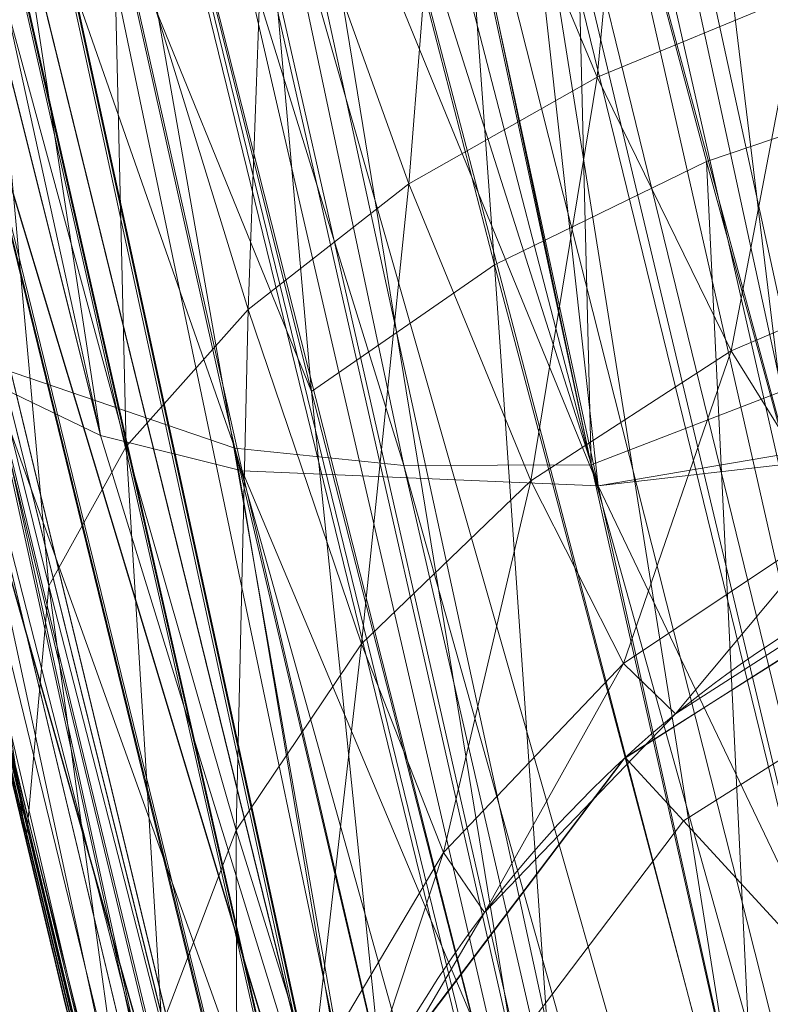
# Model space of a CAD drawing. Header units: millimetres. Extents: x -72 to 72, y -145 to 145.
# Tile 130 of 256: x -55.923 to -55.73, y -13.424 to -13.171. Entities that reach past the tile are written whole.
import ezdxf

# ---------------------------------------------------------------- set-up
doc = ezdxf.new("R2010")
doc.units = ezdxf.units.MM
doc.layers.add('1', color=7, linetype='CONTINUOUS')

msp = doc.modelspace()

# ---------------------------------------------------------------- linework, layer by layer
at = {"layer": '1', "color": 163, "linetype": 'Continuous', "lineweight": 13, "extrusion": (0, 0, -1)}
for centre, radius in [((0, 2.781752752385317e-14, 144.004626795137), 61.0180546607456), ((-5.6843418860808e-14, -1.73472347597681e-14, 147), 60.9142135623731), ((3.46944695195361e-15, 0, 145), 60), ((-5.6843418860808e-14, -1.73472347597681e-14, 146), 59.50000000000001), ((0, -8.448341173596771e-14, 124.369789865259), 56.3952855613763)]:
    msp.add_circle(centre, radius, dxfattribs=at)
at = {"layer": '1', "color": 163, "linetype": 'Continuous', "lineweight": 13}
for centre, radius in [((0, -2.03130073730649e-13, -145), 60.4433756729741), ((5.6843418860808e-14, -1.73472347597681e-14, -146.707106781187), 60.20710678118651), ((-3.46944695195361e-15, 0, -146), 60)]:
    msp.add_circle(centre, radius, dxfattribs=at)
msp.add_arc((0, 1.973953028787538e-14, -142.505083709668), 63.56377365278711, 189.6208549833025, 222.2786899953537, dxfattribs=at)
at = {"layer": '1', "color": 163, "linetype": 'Continuous', "lineweight": 13, "extrusion": (0, 0, -1)}
for centre, end in [((55.5642991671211, -13.5811876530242, 27.7394570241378), 87.99999999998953), ((55.5642991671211, -13.5811876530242, 23.4988727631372), 87.99999999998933)]:
    msp.add_arc(centre, 0.3, 346.2648960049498, end, dxfattribs=at)
at = {"layer": '1', "color": 163, "linetype": 'Continuous', "lineweight": 13}
for points, knots in [([(-56.0092195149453, 7.430836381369, -40.1881047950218), (-56.38767568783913, 4.578259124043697, -40.18600039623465), (-56.64075283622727, 0.1337488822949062, -40.18517426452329), (-56.24041456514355, -6.020940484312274, -40.18873368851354), (-55.54351012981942, -10.71621283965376, -40.19373372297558), (-54.41900416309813, -15.45484477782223, -40.20106422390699), (-52.84662861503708, -20.19210887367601, -40.21072519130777), (-50.80930273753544, -24.8840909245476, -40.2227166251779), (-48.29613211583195, -29.47758556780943, -40.23703852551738), (-45.29549098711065, -33.91822466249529, -40.25369089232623), (-41.8019172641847, -38.14185204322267, -40.27267372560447), (-37.82569878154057, -42.09225020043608, -40.29398702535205), (-33.38333123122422, -45.70420284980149, -40.31763079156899), (-28.49088723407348, -48.91009564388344, -40.34360502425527), (-21.41016006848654, -52.54962415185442, -40.38134462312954), (-15.5376816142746, -54.48108172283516, -40.41314502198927), (-11.445770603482, -55.3284003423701, -40.43589893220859)], [0, 0, 0, 0, 0.125, 0.1875, 0.25, 0.3125, 0.375, 0.4375, 0.5, 0.5625, 0.625, 0.6875, 0.75, 0.8125, 0.875, 1, 1, 1, 1]), ([(-55.79206164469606, 7.398561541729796, -43.18008904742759), (-56.02458079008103, 5.645469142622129, -43.17850631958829), (-56.32216527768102, 2.145282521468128, -43.17631762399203), (-56.2774919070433, -3.083071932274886, -43.17589833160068), (-55.74469622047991, -8.317168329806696, -43.17832533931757), (-54.72088675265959, -13.50770784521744, -43.18361554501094), (-53.47375240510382, -17.70598476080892, -43.19032117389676), (-52.24993602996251, -20.97159237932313, -43.1970039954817), (-51.21943771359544, -23.37545791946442, -43.20267281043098), (-50.07211843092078, -25.74001208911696, -43.20902270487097), (-48.38893654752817, -28.83185243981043, -43.21838366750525), (-46.01474015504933, -32.54916112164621, -43.23166013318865), (-42.79579392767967, -36.67874397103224, -43.24974804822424), (-39.80590965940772, -39.8550863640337, -43.26661311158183), (-37.22554922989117, -42.23774127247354, -43.28120343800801), (-35.20249638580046, -43.93723232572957, -43.29265772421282), (-33.10278230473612, -45.54055131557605, -43.30455868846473), (-30.93842460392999, -47.03880768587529, -43.31683624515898), (-28.72004833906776, -48.42495516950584, -43.32942842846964), (-25.67962645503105, -50.13475593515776, -43.34669906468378), (-22.51737436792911, -51.63244938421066, -43.36467929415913), (-19.23182754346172, -52.91446779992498, -43.3833775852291), (-15.89144214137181, -54.03891938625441, -43.40239509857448), (-13.34178061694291, -54.70350458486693, -43.41691632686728), (-11.6398303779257, -55.06359028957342, -43.42660953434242)], [0, 0, 0, 0, 0.0625, 0.125, 0.1875, 0.25, 0.3125, 0.34375, 0.375, 0.40625, 0.4375, 0.5, 0.5625, 0.625, 0.65625, 0.6875, 0.71875, 0.75, 0.78125, 0.8125, 0.875, 0.90625, 0.9375, 1, 1, 1, 1]), ([(-56.50000000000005, -4.895578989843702e-16, -15.81462433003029), (-56.49999999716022, -0.967056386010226, -15.8120534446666), (-56.45043392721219, -2.918040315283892, -15.80691167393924), (-56.14086936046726, -6.892608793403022, -15.79662813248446), (-55.33779639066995, -11.96000647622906, -15.78377370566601), (-53.65336816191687, -18.09517495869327, -15.76834839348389), (-51.21658996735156, -24.15893938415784, -15.75292308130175), (-48.02467232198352, -30.0154777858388, -15.73749776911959), (-44.10762326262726, -35.52636955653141, -15.72207245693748), (-39.52881410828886, -40.56063158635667, -15.70664714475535), (-36.0977595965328, -43.52332059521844, -15.69636360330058), (-34.30725113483, -44.89167162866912, -15.6912218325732)], [0, 0, 0, 0, 0.0625, 0.125, 0.25, 0.375, 0.5, 0.625, 0.75, 0.875, 1, 1, 1, 1]), ([(-54.1748946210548, -21.2568850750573, 31.5), (-54.6638936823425, -17.571101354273, 31.499871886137), (-55.1250233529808, -14.095380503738, 30.1514430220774), (-55.6314401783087, -10.2783120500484, 26.7224698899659), (-55.7653499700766, -9.26897978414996, 25.3941579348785), (-55.9577956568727, -7.81843880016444, 22.2910702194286), (-56.0092096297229, -7.43091089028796, 20.5929966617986), (-56.0092195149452, -7.43083638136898, 18.8118952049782)], [0, 0, 0, 0, 0.5, 0.5, 0.75, 0.75, 1, 1, 1, 1]), ([(-56.00921274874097, -7.43088738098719, 18.81189514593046), (-55.84778768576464, -8.64761337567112, 18.27553385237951), (-55.57446086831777, -10.46857355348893, 17.47101728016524), (-55.14800137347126, -12.88831644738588, 16.40328050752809), (-54.79726728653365, -14.6992013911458, 15.60654748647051), (-54.41554179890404, -16.50502466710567, 14.8125598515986), (-53.86455365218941, -18.90435921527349, 13.75579519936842), (-53.09654226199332, -21.8880547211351, 12.44277299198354), (-52.04587146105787, -25.44201606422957, 10.88781178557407), (-50.86235861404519, -28.96561770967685, 9.35961010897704), (-49.54285790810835, -32.4561508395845, 7.86666250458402), (-48.56815383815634, -34.75713714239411, 6.899976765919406), (-48.05581082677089, -35.9000126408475, 6.425037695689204)], [0, 0, 0, 0, 0.125, 0.1875, 0.25, 0.3125, 0.375, 0.5, 0.625, 0.75, 0.875, 1, 1, 1, 1]), ([(-47.46844656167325, -30.64305029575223, -0.8061324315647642), (-48.05961782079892, -29.72727555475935, -0.05716055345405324), (-49.17838392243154, -27.87812518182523, 1.469014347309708), (-50.67197279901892, -25.05862759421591, 3.829412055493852), (-51.76788006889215, -22.67685427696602, 5.845017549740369), (-52.55819579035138, -20.75314257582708, 7.47955347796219), (-53.10827526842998, -19.30177147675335, 8.715144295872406), (-53.61576125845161, -17.84355812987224, 9.960823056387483), (-54.23731669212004, -15.88719951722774, 11.62907026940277), (-54.91085441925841, -13.42264493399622, 13.72871973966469), (-55.55516477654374, -10.43872688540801, 16.26421220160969), (-55.8760261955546, -8.43476743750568, 17.96132468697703), (-56.00921263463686, -7.430887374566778, 18.8118951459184)], [0, 0, 0, 0, 0.125, 0.25, 0.375, 0.4375, 0.5, 0.5625, 0.625, 0.75, 0.875, 1, 1, 1, 1]), ([(-54.919959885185, -14.4502288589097, 10.5256571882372), (-54.9199649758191, -14.4502095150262, 10.5256571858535), (-54.9199700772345, -14.4501901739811, 10.5256571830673), (-55.0796217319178, -13.8435290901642, 10.5255824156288), (-55.2292372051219, -13.2341583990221, 10.5255134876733), (-55.50814993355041, -12.0109394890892, 10.5253854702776), (-55.63748912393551, -11.3969242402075, 10.5253262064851), (-55.8194998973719, -10.4558003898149, 10.5252428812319), (-55.8795518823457, -10.130018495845, 10.5252154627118), (-55.9367457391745, -9.803748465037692, 10.5251895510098)], [0, 0, 0, 0, 1.26115618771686e-05, 1.26115618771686e-05, 0.395572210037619, 0.395572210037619, 0.79114483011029, 0.79114483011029, 1, 1, 1, 1]), ([(-56.3617853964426, -9.818594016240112, 10.5102567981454), (-56.30599906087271, -10.1388887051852, 10.5102666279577), (-56.2474804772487, -10.4587195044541, 10.5102770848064), (-56.0680374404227, -11.3943333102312, 10.510309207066), (-55.9396766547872, -12.0087885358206, 10.5103320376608), (-55.66285526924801, -13.232960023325, 10.5103807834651), (-55.5143530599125, -13.8428408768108, 10.5104068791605), (-55.3558791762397, -14.4500521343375, 10.5104355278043), (-55.3558741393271, -14.4500714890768, 10.5104355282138), (-55.3558690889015, -14.450090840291, 10.5104355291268)], [0, 0, 0, 0, 0.205725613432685, 0.205725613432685, 0.602862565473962, 0.602862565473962, 0.999987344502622, 0.999987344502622, 1, 1, 1, 1]), ([(-55.6356723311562, -14.523145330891, 10.2106306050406), (-55.7949781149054, -13.9128715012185, 10.2106008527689), (-55.94426428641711, -13.2998938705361, 10.210573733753), (-56.2225419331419, -12.0695239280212, 10.2105230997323), (-56.3515758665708, -11.4519662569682, 10.2104994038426), (-56.5319599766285, -10.5116264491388, 10.2104660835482), (-56.5907855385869, -10.1901793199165, 10.2104552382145), (-56.6468644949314, -9.86826577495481, 10.2104450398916)], [0, 0, 0, 0, 0.397137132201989, 0.397137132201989, 0.79427391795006, 0.79427391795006, 1, 1, 1, 1]), ([(-55.355869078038, -14.4500908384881, 9.4895644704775), (-55.3558741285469, -14.450071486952, 9.4895644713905), (-55.3558791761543, -14.4500521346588, 9.489564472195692), (-55.4964356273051, -13.9114935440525, 9.48958988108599), (-55.6291457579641, -13.3708465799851, 9.489613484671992), (-55.8787068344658, -12.2860059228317, 9.48965778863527), (-55.99558627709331, -11.7416973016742, 9.48967858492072), (-56.1282027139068, -11.0770101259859, 9.48970216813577), (-56.1515374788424, -10.9580864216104, 9.48970631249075), (-56.1744940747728, -10.8390903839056, 9.48971037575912)], [0, 0, 0, 0, 1.62025511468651e-05, 1.62025511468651e-05, 0.450915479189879, 0.450915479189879, 0.901830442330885, 0.901830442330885, 1, 1, 1, 1]), ([(-55.74240523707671, -10.854176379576, 9.47472235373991), (-55.72003313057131, -10.9690469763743, 9.47471215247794), (-55.6973057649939, -11.083848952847, 9.47470176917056), (-55.5644853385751, -11.7440408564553, 9.47464101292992), (-55.4467178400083, -12.2879486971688, 9.474586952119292), (-55.1952748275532, -13.3719298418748, 9.47447104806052), (-55.061571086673, -13.9121198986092, 9.47440913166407), (-54.9199700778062, -14.4501901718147, 9.47434281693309), (-54.9199649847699, -14.450209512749, 9.47434281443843), (-54.9199598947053, -14.4502288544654, 9.47434281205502)], [0, 0, 0, 0, 0.0951512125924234, 0.0951512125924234, 0.547575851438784, 0.547575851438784, 0.99998373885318, 0.99998373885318, 1, 1, 1, 1]), ([(-56.4585906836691, -10.89391917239, 9.78952088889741), (-56.4355136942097, -11.0135162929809, 9.789516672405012), (-56.4120565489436, -11.1330406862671, 9.78951237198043), (-56.2787447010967, -11.8010844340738, 9.78948789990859), (-56.1612523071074, -12.3481410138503, 9.78946631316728), (-55.9103778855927, -13.4384762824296, 9.78942030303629), (-55.7769666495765, -13.9818704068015, 9.78939578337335), (-55.6356723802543, -14.5231451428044, 9.78936939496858)], [0, 0, 0, 0, 0.0981696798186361, 0.0981696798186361, 0.549084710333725, 0.549084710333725, 1, 1, 1, 1]), ([(-55.88612754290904, -12.23954941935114, 6.089287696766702), (-55.85059944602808, -12.41748333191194, 6.089174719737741), (-55.77869664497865, -12.7691375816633, 6.054499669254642), (-55.66952130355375, -13.2798950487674, 5.900403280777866), (-55.58299770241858, -13.67054627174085, 5.693434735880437), (-55.51849878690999, -13.95616024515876, 5.483429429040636), (-55.47338640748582, -14.15405077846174, 5.305928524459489), (-55.43216048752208, -14.33387580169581, 5.109900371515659), (-55.39489755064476, -14.49603731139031, 4.893579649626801), (-55.3633153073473, -14.63464594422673, 4.664949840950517), (-55.33748926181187, -14.75008017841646, 4.423676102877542), (-55.31743625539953, -14.8429037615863, 4.167436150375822), (-55.30005890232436, -14.93088029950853, 3.818793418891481), (-55.29738882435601, -14.95785709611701, 3.550484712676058), (-55.30047648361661, -14.95774927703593, 3.36842170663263)], [0, 0, 0, 0, 0.125, 0.25, 0.375, 0.4375, 0.5, 0.5625, 0.625, 0.6875, 0.75, 0.8125, 0.875, 1, 1, 1, 1]), ([(-55.3004764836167, -14.95774927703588, 2.21052546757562), (-55.29738882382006, -14.9578570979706, 2.028633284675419), (-55.30020050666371, -14.93035183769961, 1.755681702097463), (-55.31787378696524, -14.84126779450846, 1.406430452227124), (-55.33765623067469, -14.74944792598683, 1.153916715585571), (-55.36359854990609, -14.63355817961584, 0.912001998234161), (-55.40652624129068, -14.44559320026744, 0.603030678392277), (-55.47145388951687, -14.16306793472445, 0.2635371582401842), (-55.55087793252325, -13.81409626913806, -0.01933700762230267), (-55.61820836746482, -13.51178725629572, -0.1985951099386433), (-55.67058775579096, -13.2729613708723, -0.3103602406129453), (-55.72496185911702, -13.02086990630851, -0.399722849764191), (-55.79690801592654, -12.68010648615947, -0.4840857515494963), (-55.85058020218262, -12.41757199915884, -0.5102275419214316), (-55.88612754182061, -12.23954941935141, -0.5103405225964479)], [0, 0, 0, 0, 0.125, 0.1875, 0.25, 0.3125, 0.375, 0.5, 0.625, 0.6875, 0.75, 0.8125, 0.875, 1, 1, 1, 1]), ([(-55.88612753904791, -12.23954941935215, 0.5103405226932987), (-55.83146126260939, -12.46021819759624, 0.510570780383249), (-55.74724526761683, -12.79125833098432, 0.5762192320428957), (-55.64267184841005, -13.18297039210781, 0.7846084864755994), (-55.57127910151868, -13.44090235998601, 0.9938950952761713), (-55.50902124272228, -13.6564736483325, 1.254086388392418), (-55.46006481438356, -13.81522236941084, 1.548080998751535), (-55.4254757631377, -13.91506761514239, 1.874294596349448), (-55.41355209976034, -13.93712474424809, 2.096944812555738), (-55.4104013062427, -13.93701472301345, 2.21052546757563)], [0, 0, 0, 0, 0.25, 0.375, 0.5, 0.625, 0.75, 0.875, 1, 1, 1, 1]), ([(-55.5799892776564, -14.7348089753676, 3.36842169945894), (-55.57998927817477, -14.73480897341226, 3.44896475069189), (-55.58213822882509, -14.72671483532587, 3.610062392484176), (-55.59504974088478, -14.67792821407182, 3.928739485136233), (-55.62711874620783, -14.55628056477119, 4.313528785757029), (-55.68686239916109, -14.3265224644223, 4.737097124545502), (-55.76506072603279, -14.01960889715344, 5.105300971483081), (-55.85726847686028, -13.64806441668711, 5.403934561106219), (-55.958544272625, -13.22732468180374, 5.624153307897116), (-56.06394974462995, -12.77323273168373, 5.759072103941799), (-56.13424524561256, -12.45882653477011, 5.78948544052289), (-56.16871195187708, -12.3014495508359, 5.78947912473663)], [0, 0, 0, 0, 0.0625, 0.125, 0.25, 0.375, 0.5, 0.625, 0.75, 0.875, 1, 1, 1, 1]), ([(-55.2646914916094, -14.7950489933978, -32.1423166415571), (-55.3699560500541, -14.4017700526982, -32.1422975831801), (-55.4710290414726, -14.0073452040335, -32.1422794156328), (-55.66314816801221, -13.2229025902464, -32.1422449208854), (-55.7543412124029, -12.8328742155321, -32.1422285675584), (-55.84142488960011, -12.4419530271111, -32.1422130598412)], [0, 0, 0, 0, 0.504098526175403, 0.504098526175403, 1, 1, 1, 1]), ([(-56.123774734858, -12.5048754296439, -31.8424047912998), (-56.0362343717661, -12.8977698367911, -31.8424208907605), (-55.9445630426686, -13.2897665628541, -31.8424378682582), (-55.7514362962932, -14.0781667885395, -31.8424736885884), (-55.64983320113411, -14.474580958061, -31.8424925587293), (-55.544016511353, -14.8698429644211, -31.8425123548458)], [0, 0, 0, 0, 0.495901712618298, 0.495901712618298, 1, 1, 1, 1]), ([(-55.85571831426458, -13.65241716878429, -27.7394570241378), (-55.85571831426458, -13.65241716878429, -27.77330745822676), (-55.8569695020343, -13.64730384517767, -27.84108219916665), (-55.8647582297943, -13.61540149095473, -27.97301884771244), (-55.88462420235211, -13.5337989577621, -28.12256728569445), (-55.91951604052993, -13.38907053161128, -28.26464223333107), (-55.96296402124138, -13.20642655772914, -28.34873927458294), (-56.00951232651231, -13.00763202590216, -28.37526922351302), (-56.05457262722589, -12.81198910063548, -28.32906498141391), (-56.08721935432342, -12.667989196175, -28.2413328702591), (-56.10759224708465, -12.57732890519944, -28.14201612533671), (-56.11571175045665, -12.54100926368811, -28.08509919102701), (-56.11924376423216, -12.52518414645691, -28.055388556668)], [0, 0, 0, 0, 0.0625, 0.125, 0.25, 0.375, 0.5, 0.625, 0.75, 0.875, 0.9375, 1, 1, 1, 1]), ([(-55.83691959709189, -12.72527173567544, -27.91598212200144), (-55.83572181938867, -12.73350496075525, -27.93156858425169), (-55.83146064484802, -12.75273948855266, -27.96107831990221), (-55.8172955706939, -12.80066209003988, -28.01152406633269), (-55.79208407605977, -12.87510490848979, -28.05516602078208), (-55.75394766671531, -12.97404684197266, -28.07141929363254), (-55.7108422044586, -13.07087352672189, -28.05394027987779), (-55.67564190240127, -13.14248466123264, -28.01419210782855), (-55.64881050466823, -13.19115240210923, -27.97029024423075), (-55.62846217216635, -13.2220575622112, -27.93219792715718), (-55.60957258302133, -13.24731441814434, -27.88942774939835), (-55.59461205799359, -13.26667573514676, -27.84226590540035), (-55.58290552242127, -13.27873927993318, -27.79181948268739), (-55.57714889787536, -13.28145351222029, -27.75695947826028), (-55.57476901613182, -13.2813704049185, -27.73945702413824)], [0, 0, 0, 0, 0.0625, 0.125, 0.25, 0.375, 0.5, 0.625, 0.6875, 0.75, 0.8125, 0.875, 0.9375, 1, 1, 1, 1])]:
    msp.add_open_spline(points, degree=3, knots=knots, dxfattribs=at)
for points in [[(-55.4104013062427, -13.93701472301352, 3.36842170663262), (-55.41355209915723, -13.93712474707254, 3.482080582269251), (-55.42571792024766, -13.91417830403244, 3.708436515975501), (-55.46002716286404, -13.81536214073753, 4.030789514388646), (-55.50976096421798, -13.65347034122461, 4.329318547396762), (-55.57118861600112, -13.44127053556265, 4.584538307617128), (-55.64348150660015, -13.17959627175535, 4.796781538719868), (-55.72126103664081, -12.88845579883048, 4.950756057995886), (-55.80383339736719, -12.56869569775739, 5.04689793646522), (-55.85861941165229, -12.35068221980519, 5.068491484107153), (-55.88612754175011, -12.23954941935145, 5.068606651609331)], [(-56.16871195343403, -12.30144954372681, -0.210531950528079), (-56.13424677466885, -12.45881955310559, -0.2105382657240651), (-56.06393706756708, -12.7732880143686, -0.180447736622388), (-55.95849214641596, -13.2275418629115, -0.04594535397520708), (-55.85730076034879, -13.64793291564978, 0.1749594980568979), (-55.76511267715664, -14.0194006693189, 0.4737531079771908), (-55.68686450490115, -14.3265154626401, 0.8417527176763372), (-55.62693945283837, -14.55691206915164, 1.265050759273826), (-55.58895324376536, -14.70116429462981, 1.72744352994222), (-55.57998927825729, -14.734808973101, 2.04937074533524), (-55.57998927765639, -14.7348089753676, 2.210525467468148)], [(-55.69048998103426, -14.31150069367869, 2.210525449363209), (-55.69048998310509, -14.31150068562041, 2.077375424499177), (-55.69661498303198, -14.28779279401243, 1.810386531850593), (-55.72572088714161, -14.17394982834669, 1.426030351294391), (-55.77520970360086, -13.97833214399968, 1.078502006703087), (-55.8394202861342, -13.71997054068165, 0.7776281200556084), (-55.91347123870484, -13.4153084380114, 0.526864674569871), (-55.99550015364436, -13.06912800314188, 0.3403165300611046), (-56.08217653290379, -12.69206884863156, 0.2328175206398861), (-56.14022436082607, -12.43152554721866, 0.2105371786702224), (-56.16871195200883, -12.30144955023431, 0.2105319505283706)], [(-56.1687119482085, -12.3014495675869, 5.36841522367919), (-56.14022396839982, -12.43152733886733, 5.368409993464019), (-56.08217565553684, -12.6920727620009, 5.34612139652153), (-55.99549911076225, -13.06913242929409, 5.238605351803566), (-55.91346903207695, -13.41531781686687, 5.05206129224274), (-55.83940895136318, -13.72001696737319, 4.801338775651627), (-55.77518902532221, -13.97841473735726, 4.500489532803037), (-55.72570426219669, -14.1740149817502, 4.152941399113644), (-55.69661023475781, -14.28781123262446, 3.768566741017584), (-55.69048998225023, -14.31150068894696, 3.50157280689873), (-55.69048998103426, -14.3115006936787, 3.36842170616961)]]:
    msp.add_open_spline(points, degree=3, dxfattribs=at)
for points in [[(-56.89024180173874, 41.52245447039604, -163.0000025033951), (-52.44118720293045, 40.07687047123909, -163.0000025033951), (-55.84102869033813, -40.98785668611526, -163.0000025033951), (-62.30000033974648, 2.306488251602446e-14, -163.0000025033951)], [(-51.26524344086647, -40.01524299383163, -163.0000025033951), (-55.84102869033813, -40.98785668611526, -163.0000025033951), (-52.44118720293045, 40.07687047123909, -163.0000025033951)], [(-55.64790219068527, -24.7760433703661, -146.9999998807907), (-60.91421470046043, -1.734723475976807e-14, -146.9999998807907), (-64.80000168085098, 5.467848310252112e-15, -146.9999998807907), (-56.01524189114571, -43.03799942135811, -146.9999998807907)], [(-62.30000033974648, 2.306488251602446e-14, -163.0000025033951), (-55.84102869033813, -40.98785668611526, -163.0000025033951), (-59.62562188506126, -43.73752325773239, -163.0000025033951)], [(-57.48506635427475, -18.67802999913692, -144.9999958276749), (-60.11226028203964, -6.318053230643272, -144.9999958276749), (-59.99999865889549, 0, -144.9999958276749), (-54.8127256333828, -24.40419793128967, -144.9999958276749)], [(-58.68885666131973, -12.47470173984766, -145.9999978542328), (-59.99999865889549, 7.347880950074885e-15, -145.9999978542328), (-59.50000137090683, -1.734723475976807e-14, -145.9999978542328), (-54.35595288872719, -24.20083060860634, -145.9999978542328)], [(-51.48215219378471, -16.72756485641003, -123.8834485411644), (-54.13153767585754, -7.864786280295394e-14, -123.8834485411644), (-56.3952848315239, -7.767609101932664e-14, -124.3697926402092), (-53.63510549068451, -17.42710173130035, -124.3697926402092)], [(-56.27178400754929, -5.040970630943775, -40.18835723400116), (-56.07477203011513, -4.807965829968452, -43.17685589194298), (-54.33730408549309, -13.60801607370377, -43.18582639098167)], [(-54.33730408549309, -13.60801607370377, -43.18582639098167), (-54.59417030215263, -13.67709878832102, -40.1996448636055), (-56.27178400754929, -5.040970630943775, -40.18835723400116)], [(-55.16273528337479, -12.21966464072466, -32.4372909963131), (-56.27178400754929, -5.040970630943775, -40.18835723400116), (-54.59772050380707, -13.65883089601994, -40.19961878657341)], [(-55.90719729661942, -8.199820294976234, 23.02965894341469), (-56.00921437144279, -7.430861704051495, 18.81189458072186), (-52.23216861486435, -35.90000048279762, 18.77893321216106)], [(-53.6927618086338, -17.58798211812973, 10.17858553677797), (-56.00921437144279, -7.430861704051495, 18.81189458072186), (-54.55920472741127, -14.68137931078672, 10.76085958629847)], [(-55.1944226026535, -12.07582373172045, 10.82520838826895), (-54.64030429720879, -14.37661144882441, 10.82546170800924), (-56.00921437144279, -7.430861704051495, 18.81189458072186)], [(-54.64030429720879, -14.37661144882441, 10.82546170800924), (-54.55920472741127, -14.68137931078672, 10.76085958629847), (-56.00921437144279, -7.430861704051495, 18.81189458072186)], [(-56.00921437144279, -7.430887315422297, 18.81189458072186), (-52.85102128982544, -20.62619663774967, 10.56393515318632), (-52.89638042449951, -21.29850536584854, 11.49737183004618)], [(-52.85102128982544, -20.62619663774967, 10.56393515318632), (-56.00921437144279, -7.430887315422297, 18.81189458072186), (-53.6927618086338, -17.58798211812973, 10.17858553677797)], [(-52.89638042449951, -21.29850536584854, 11.49737183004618), (-52.88083851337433, -21.9598226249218, 12.41813320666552), (-56.00921437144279, -7.430887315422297, 18.81189458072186)], [(-52.23216861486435, -35.90000048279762, 18.77893321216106), (-56.00921437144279, -7.430887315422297, 18.81189458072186), (-52.81071737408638, -22.28547632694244, 12.27482222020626)], [(-55.57294189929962, -10.71924343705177, 27.05173939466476), (-55.90719729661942, -8.199820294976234, 23.02965894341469), (-52.23216861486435, -35.90000048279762, 18.77893321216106)], [(-55.67321926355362, -9.75754763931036, 10.71265526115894), (-55.73459714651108, -9.768311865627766, 10.61666011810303), (-54.72160875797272, -14.39802907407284, 10.61718910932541)], [(-54.81218546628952, -14.42186906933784, 10.55150479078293), (-55.73459714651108, -9.768311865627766, 10.61666011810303), (-55.82691729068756, -9.784497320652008, 10.55098511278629)], [(-54.81218546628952, -14.42186906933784, 10.55150479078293), (-54.72160875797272, -14.39802907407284, 10.61718910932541), (-55.73459714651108, -9.768311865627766, 10.61666011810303)], [(-55.82691729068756, -9.784497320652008, 10.55098511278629), (-55.8323934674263, -9.785457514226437, 10.54969988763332), (-54.8175536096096, -14.42328188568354, 10.55021677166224)], [(-55.82691729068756, -9.784497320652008, 10.55098511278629), (-54.8175536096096, -14.42328188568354, 10.55021677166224), (-54.81218546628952, -14.42186906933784, 10.55150479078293)], [(-54.8175536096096, -14.42328188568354, 10.55021677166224), (-55.8323934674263, -9.785457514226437, 10.54969988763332), (-55.49639090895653, -12.04883120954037, 10.52539050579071)], [(-55.53851276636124, -9.792938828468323, -124.3697926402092), (-63.04597854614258, -11.36612799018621, -124.5216652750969), (-63.58210742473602, -22.15305902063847, -124.5606690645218)], [(-63.58210742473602, -22.15305902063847, -124.5606690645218), (-48.8397516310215, -28.19764241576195, -124.3697926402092), (-55.53851276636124, -9.792938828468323, -124.3697926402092)], [(-56.47163465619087, -9.837730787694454, 10.48446074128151), (-56.56396970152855, -9.853818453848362, 10.41878666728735), (-55.46369776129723, -14.4782392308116, 10.48458833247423)], [(-55.46369776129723, -14.4782392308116, 10.48458833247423), (-55.45962229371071, -14.47717659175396, 10.48556435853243), (-56.46748095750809, -9.837007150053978, 10.48543676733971), (-56.47163465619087, -9.837730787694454, 10.48446074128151)], [(-55.90679123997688, -12.14480027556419, 10.5103375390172), (-56.46748095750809, -9.837007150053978, 10.48543676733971), (-55.45962229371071, -14.47717659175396, 10.48556435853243)], [(-55.55432289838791, -14.5018994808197, 10.41890308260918), (-56.56396970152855, -9.853818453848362, 10.41878666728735), (-56.6253587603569, -9.864515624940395, 10.32279059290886)], [(-56.56396970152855, -9.853818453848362, 10.41878666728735), (-55.55432289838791, -14.5018994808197, 10.41890308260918), (-55.46369776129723, -14.4782392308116, 10.48458833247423)], [(-56.6253587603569, -9.864515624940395, 10.32279059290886), (-56.62617087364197, -9.864657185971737, 10.31854283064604), (-55.61456829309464, -14.51763045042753, 10.3229321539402)], [(-55.61536550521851, -14.51783906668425, 10.31868997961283), (-56.62617087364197, -9.864657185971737, 10.31854283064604), (-56.18948489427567, -12.20622006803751, 10.21052896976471)], [(-56.62617087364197, -9.864657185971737, 10.31854283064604), (-55.61536550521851, -14.51783906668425, 10.31868997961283), (-55.61456829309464, -14.51763045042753, 10.3229321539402)], [(-56.6253587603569, -9.864515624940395, 10.32279059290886), (-55.61456829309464, -14.51763045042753, 10.3229321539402), (-55.55432289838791, -14.5018994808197, 10.41890308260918)], [(-56.28396570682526, -10.86021494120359, 9.51551552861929), (-56.27785250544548, -10.85903495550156, 9.51407477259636), (-55.45768141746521, -14.47666902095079, 9.513969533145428), (-55.46369776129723, -14.4782392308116, 9.515412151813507)], [(-55.45768141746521, -14.47666902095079, 9.513969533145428), (-56.27785250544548, -10.85903495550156, 9.51407477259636), (-55.86815625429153, -12.32134085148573, 9.489655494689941)], [(-55.46369776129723, -14.4782392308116, 9.515412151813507), (-56.37483671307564, -10.87775081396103, 9.580372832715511), (-56.28396570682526, -10.86021494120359, 9.51551552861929)], [(-56.43716081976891, -10.88977977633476, 9.677182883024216), (-56.37598410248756, -10.87797246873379, 9.581192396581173), (-55.61456829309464, -14.51763045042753, 9.677068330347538)], [(-56.37598410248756, -10.87797246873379, 9.581192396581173), (-56.37483671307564, -10.87775081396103, 9.580372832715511), (-55.55319413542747, -14.50160425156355, 9.580276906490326), (-55.55432289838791, -14.5018994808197, 9.581096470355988)], [(-55.55432289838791, -14.5018994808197, 9.581096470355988), (-55.61456829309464, -14.51763045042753, 9.677068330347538), (-56.37598410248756, -10.87797246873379, 9.581192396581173)], [(-55.46369776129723, -14.4782392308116, 9.515412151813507), (-55.55319413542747, -14.50160425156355, 9.580276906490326), (-56.37483671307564, -10.87775081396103, 9.580372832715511)], [(-55.61456829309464, -14.51763045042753, 9.677068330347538), (-56.43784254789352, -10.88991202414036, 9.68075543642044), (-56.43716081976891, -10.88977977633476, 9.677182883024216)], [(-56.07649683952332, -12.71520741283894, 9.789451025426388), (-56.43784254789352, -10.88991202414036, 9.68075543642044), (-55.61523884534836, -14.51780553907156, 9.680635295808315)], [(-55.61456829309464, -14.51763045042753, 9.677068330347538), (-55.61523884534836, -14.51780553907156, 9.680635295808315), (-56.43784254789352, -10.88991202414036, 9.68075543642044)], [(-55.49639090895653, -12.04883120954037, 10.52539050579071), (-55.90679123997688, -12.14480027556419, 10.5103375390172), (-55.35586923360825, -14.45009093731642, 10.51043532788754)], [(-55.45962229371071, -14.47717659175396, 10.48556435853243), (-55.35586923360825, -14.45009093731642, 10.51043532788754), (-55.90679123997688, -12.14480027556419, 10.5103375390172)], [(-56.18948489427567, -12.20622006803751, 10.21052896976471), (-55.63567206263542, -14.52314574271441, 10.21063048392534), (-55.61536550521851, -14.51783906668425, 10.31868997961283)], [(-55.99502101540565, -12.26339861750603, -0.4845205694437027), (-55.99090456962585, -12.2624970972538, -0.485496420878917), (-55.77605217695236, -13.28508090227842, -0.2744053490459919)], [(-55.77605217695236, -13.28508090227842, -0.2744053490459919), (-55.99090456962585, -12.2624970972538, -0.485496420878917), (-55.78907206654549, -12.75874022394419, -0.4072260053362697)], [(-56.03854730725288, -12.27293256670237, -0.4532871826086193), (-55.99502101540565, -12.26339861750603, -0.4845205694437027), (-55.77605217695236, -13.28508090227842, -0.2744053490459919)], [(-55.77605217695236, -13.28508090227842, -0.2744053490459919), (-55.82418665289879, -13.28527927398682, -0.246728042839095), (-56.03854730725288, -12.27293256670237, -0.4532871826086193)], [(-55.97682297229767, -12.79320288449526, -0.3631976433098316), (-56.03854730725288, -12.27293256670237, -0.4532871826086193), (-55.82418665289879, -13.28527927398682, -0.246728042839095)], [(-55.90207874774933, -13.27755488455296, 5.737036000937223), (-56.11846223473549, -12.29043770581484, 5.947448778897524), (-56.14739656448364, -12.29677628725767, 5.901804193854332)], [(-55.97514286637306, -12.80005183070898, 5.938542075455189), (-56.11846223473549, -12.29043770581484, 5.947448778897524), (-55.90207874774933, -13.27755488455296, 5.737036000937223)], [(-55.63567206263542, -14.52314481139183, 9.999999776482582), (-56.16774782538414, -12.29715161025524, 10.21053269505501), (-56.07649683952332, -12.71520741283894, 9.789451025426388)], [(-55.63567206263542, -14.52314481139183, 9.999999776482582), (-55.63567206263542, -14.52314574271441, 10.21063048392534), (-56.16774782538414, -12.29715161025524, 10.21053269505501)], [(-55.90207874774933, -13.27755488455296, 5.737036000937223), (-56.14739656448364, -12.29677628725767, 5.901804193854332), (-56.14820122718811, -12.29695323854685, 5.897558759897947)], [(-56.14820122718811, -12.29695323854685, 5.897558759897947), (-55.92969432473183, -13.26431799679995, 5.691799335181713), (-55.90207874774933, -13.27755488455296, 5.737036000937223)], [(-55.86815625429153, -12.32134085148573, 9.489655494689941), (-55.4402656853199, -14.12276551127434, 9.489580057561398), (-55.45768141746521, -14.47666902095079, 9.513969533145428)], [(-55.4402656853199, -14.12276551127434, 9.489580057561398), (-55.86815625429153, -12.32134085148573, 9.489655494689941), (-55.36039173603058, -12.65890058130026, 9.47454757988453)], [(-58.89143794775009, -12.51776143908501, -146.7071026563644), (-48.70857298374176, -35.38884967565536, -146.7071026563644), (-48.13650995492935, -34.97322276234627, -145.9999978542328), (-58.19978192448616, -12.37074565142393, -145.9999978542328)], [(-55.56551367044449, -13.62155377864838, -32.14226290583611), (-55.84142357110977, -12.44195271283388, -32.14221447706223), (-55.41155487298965, -12.43307441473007, -32.1572944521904), (-55.13054877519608, -13.62492516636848, -32.15742483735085)], [(-55.94415590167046, -12.46484369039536, -32.11783245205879), (-55.84142357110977, -12.44195271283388, -32.14221447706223), (-55.56551367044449, -13.62155377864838, -32.14226290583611)], [(-55.95022812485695, -12.4661959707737, -32.11639076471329), (-55.94415590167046, -12.46484369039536, -32.11783245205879), (-55.36632984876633, -14.82226047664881, -32.11790695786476), (-55.37233501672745, -14.82386793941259, -32.11646527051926)], [(-55.36632984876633, -14.82226047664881, -32.11790695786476), (-55.94415590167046, -12.46484369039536, -32.11783245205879), (-55.56551367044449, -13.62155377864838, -32.14226290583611)], [(-56.04054033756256, -12.48632092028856, -32.05152973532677), (-55.95022812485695, -12.4661959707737, -32.11639076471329), (-55.37233501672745, -14.82386793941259, -32.11646527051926)], [(-58.68885666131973, -12.47470173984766, -144.9999958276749), (-58.68885666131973, -12.47470173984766, -145.9999978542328), (-48.54102060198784, -35.26711463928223, -145.9999978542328), (-48.54102060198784, -35.26711463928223, -144.9999958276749)], [(-54.35595288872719, -24.20083060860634, -145.9999978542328), (-54.8127256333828, -24.40419793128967, -145.9999978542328), (-58.68885666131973, -12.47470173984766, -145.9999978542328)], [(-56.10247701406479, -12.50012591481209, -31.95472806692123), (-56.04168027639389, -12.48657517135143, -32.05071017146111), (-55.46280741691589, -14.84809163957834, -32.05077722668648), (-55.52294850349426, -14.86419700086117, -31.9548100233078)], [(-56.04168027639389, -12.48657517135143, -32.05071017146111), (-56.04054033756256, -12.48632092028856, -32.05152973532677), (-55.46167865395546, -14.84778989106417, -32.05159679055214), (-55.46280741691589, -14.84809163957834, -32.05077722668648)], [(-55.37233501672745, -14.82386793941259, -32.11646527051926), (-55.46167865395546, -14.84778989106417, -32.05159679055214), (-56.04054033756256, -12.48632092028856, -32.05152973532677)], [(-55.84641546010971, -13.69042880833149, -31.84245526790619), (-56.1237744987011, -12.50487565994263, -31.84240311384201), (-56.10315501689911, -12.50027678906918, -31.95115923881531)], [(-55.52294850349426, -14.86419700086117, -31.9548100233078), (-56.10315501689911, -12.50027678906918, -31.95115923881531), (-56.10247701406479, -12.50012591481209, -31.95472806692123)], [(-55.84641546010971, -13.69042880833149, -31.84245526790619), (-56.10315501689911, -12.50027678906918, -31.95115923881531), (-55.52361905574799, -14.86437674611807, -31.95124119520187)], [(-55.52294850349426, -14.86419700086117, -31.9548100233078), (-55.52361905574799, -14.86437674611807, -31.95124119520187), (-56.10315501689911, -12.50027678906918, -31.95115923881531)], [(-56.01156502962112, -12.99823634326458, -28.36247906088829), (-56.1237744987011, -12.50487472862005, -31.84240311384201), (-55.84641546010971, -13.69042787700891, -31.84245526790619)], [(-55.61523884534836, -14.51780553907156, 9.680635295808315), (-55.63567206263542, -14.52314574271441, 9.789369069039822), (-56.07649683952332, -12.71520741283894, 9.789451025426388)], [(-56.07649683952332, -12.71520741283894, 9.789451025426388), (-55.63567206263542, -14.52314481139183, 9.789369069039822), (-55.63567206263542, -14.52314481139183, 9.999999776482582)], [(-55.78907206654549, -12.75874022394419, -0.4072260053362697), (-55.77825009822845, -12.75687571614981, -0.4101891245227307), (-55.67509680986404, -13.25153652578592, -0.31442561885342)], [(-55.67509680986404, -13.25153652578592, -0.31442561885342), (-55.72740361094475, -13.26636038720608, -0.2840693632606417), (-55.78907206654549, -12.75874022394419, -0.4072260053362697)], [(-55.78907206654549, -12.75874022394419, -0.4072260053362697), (-55.72740361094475, -13.26636038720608, -0.2840693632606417), (-55.77605217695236, -13.28508090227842, -0.2744053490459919)], [(-55.67041411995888, -13.27289920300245, 5.884692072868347), (-55.77683821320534, -12.7630801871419, 5.985632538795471), (-55.83030730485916, -12.78351061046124, 6.024850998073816)], [(-55.83030730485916, -12.78351061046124, 6.024850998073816), (-55.88169395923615, -12.79184874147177, 6.005818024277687), (-55.7742640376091, -13.29050213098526, 5.843931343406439)], [(-55.83030730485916, -12.78351061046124, 6.024850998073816), (-55.7742640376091, -13.29050213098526, 5.843931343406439), (-55.67041411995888, -13.27289920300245, 5.884692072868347)], [(-55.86763098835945, -13.28086573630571, -0.2108753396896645), (-55.93141540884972, -13.25912028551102, -0.1220838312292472), (-56.0399666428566, -12.78844755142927, -0.2670354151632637)], [(-56.0399666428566, -12.78844755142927, -0.2670354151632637), (-55.97682297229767, -12.79320288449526, -0.3631976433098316), (-55.86763098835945, -13.28086573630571, -0.2108753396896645)], [(-55.82418665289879, -13.28527927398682, -0.246728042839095), (-55.86763098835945, -13.28086573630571, -0.2108753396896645), (-55.97682297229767, -12.79320288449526, -0.3631976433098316)], [(-55.7742640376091, -13.29050213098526, 5.843931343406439), (-55.88169395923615, -12.79184874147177, 6.005818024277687), (-55.9309758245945, -12.79754750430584, 5.976779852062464)], [(-55.7742640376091, -13.29050213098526, 5.843931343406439), (-55.9309758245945, -12.79754750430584, 5.976779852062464), (-55.97514286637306, -12.80005183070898, 5.938542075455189)], [(-55.90207874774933, -13.27755488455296, 5.737036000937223), (-55.86571246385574, -13.28664552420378, 5.778918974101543), (-55.97514286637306, -12.80005183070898, 5.938542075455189)], [(-55.97514286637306, -12.80005183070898, 5.938542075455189), (-55.86571246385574, -13.28664552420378, 5.778918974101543), (-55.7742640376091, -13.29050213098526, 5.843931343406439)], [(-55.68893626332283, -13.18780425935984, 0.7960253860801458), (-55.7127483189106, -12.88785506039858, 0.6436750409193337), (-55.82356452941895, -12.91857473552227, 0.6244899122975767)], [(-55.6890144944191, -13.18924408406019, 4.781967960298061), (-55.76778948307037, -12.90217787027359, 4.939215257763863), (-55.71290478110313, -12.8892445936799, 4.934738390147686)], [(-55.82355335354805, -12.91994377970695, 4.954040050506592), (-55.76778948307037, -12.90217787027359, 4.939215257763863), (-55.6890144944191, -13.18924408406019, 4.781967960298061)], [(-55.82356452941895, -12.91857473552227, 0.6244899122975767), (-55.87663501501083, -12.94078305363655, 0.5985900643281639), (-55.80082908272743, -13.23372777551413, 0.7593828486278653)], [(-55.73257803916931, -13.49199470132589, 4.604607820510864), (-55.87653815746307, -12.94215489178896, 4.979966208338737), (-55.82355335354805, -12.91994377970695, 4.954040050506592)], [(-55.82356452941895, -12.91857473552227, 0.6244899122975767), (-55.74639886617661, -13.20718415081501, 0.7828276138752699), (-55.68893626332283, -13.18780425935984, 0.7960253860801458)], [(-55.80082908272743, -13.23372777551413, 0.7593828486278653), (-55.74639886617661, -13.20718415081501, 0.7828276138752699), (-55.82356452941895, -12.91857473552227, 0.6244899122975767)], [(-55.6890144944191, -13.18924408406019, 4.781967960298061), (-55.67697435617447, -13.4617006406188, 4.584631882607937), (-55.82355335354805, -12.91994377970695, 4.954040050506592)], [(-55.82355335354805, -12.91994377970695, 4.954040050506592), (-55.67697435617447, -13.4617006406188, 4.584631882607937), (-55.73257803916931, -13.49199470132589, 4.604607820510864)], [(-55.87663501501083, -12.94078305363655, 0.5985900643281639), (-55.9229664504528, -12.96635251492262, 0.562201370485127), (-55.8479055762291, -13.26627749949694, 0.7262822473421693)], [(-55.78028038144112, -13.5307926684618, 4.633058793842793), (-55.92279881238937, -12.9677364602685, 5.016354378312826), (-55.87653815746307, -12.94215489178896, 4.979966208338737)], [(-55.8479055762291, -13.26627749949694, 0.7262822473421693), (-55.80082908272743, -13.23372777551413, 0.7593828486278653), (-55.87663501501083, -12.94078305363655, 0.5985900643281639)], [(-55.87653815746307, -12.94215489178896, 4.979966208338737), (-55.73257803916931, -13.49199470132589, 4.604607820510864), (-55.78028038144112, -13.5307926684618, 4.633058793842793)], [(-55.8479055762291, -13.26627749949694, 0.7262822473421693), (-55.9229664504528, -12.96635251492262, 0.562201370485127), (-55.95917627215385, -12.9936533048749, 0.5174499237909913)], [(-55.81614375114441, -13.57546262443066, 4.668139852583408), (-55.95894157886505, -12.99505680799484, 5.061076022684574), (-55.92279881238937, -12.9677364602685, 5.016354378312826)], [(-55.92279881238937, -12.9677364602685, 5.016354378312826), (-55.78028038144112, -13.5307926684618, 4.633058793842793), (-55.81614375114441, -13.57546262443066, 4.668139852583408)], [(-55.81635981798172, -13.57418205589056, 0.9093295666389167), (-55.95917627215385, -12.9936533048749, 0.5174499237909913), (-55.98320066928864, -13.02082557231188, 0.4675658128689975)], [(-55.95917627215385, -12.9936533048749, 0.5174499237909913), (-55.81635981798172, -13.57418205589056, 0.9093295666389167), (-55.8479055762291, -13.26627749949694, 0.7262822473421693)], [(-55.98292127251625, -13.02225608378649, 5.110904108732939), (-55.95894157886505, -12.99505680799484, 5.061076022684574), (-55.81614375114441, -13.57546262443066, 4.668139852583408)], [(-55.84641546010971, -13.69042787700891, -31.84245526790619), (-55.95181882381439, -13.25307041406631, -28.3226128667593), (-56.01156502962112, -12.99823634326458, -28.36247906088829)], [(-55.83823099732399, -13.62121012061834, 0.8703678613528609), (-55.98320066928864, -13.02082557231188, 0.4675658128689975), (-55.99478259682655, -13.06850649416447, 0.3664297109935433)], [(-55.98320066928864, -13.02082557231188, 0.4675658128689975), (-55.83823099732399, -13.62121012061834, 0.8703678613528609), (-55.81635981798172, -13.57418205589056, 0.9093295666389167)], [(-55.99445477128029, -13.06999940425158, 5.211871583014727), (-55.98292127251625, -13.02225608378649, 5.110904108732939), (-55.8379739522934, -13.62250745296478, 4.707030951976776)], [(-55.81614375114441, -13.57546262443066, 4.668139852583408), (-55.8379739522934, -13.62250745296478, 4.707030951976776), (-55.98292127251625, -13.02225608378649, 5.110904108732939)], [(-55.76531961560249, -14.01709578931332, 5.085144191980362), (-55.96176907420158, -13.21098301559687, 5.613995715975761), (-55.99501729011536, -13.0693418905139, 5.223026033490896)], [(-55.99501729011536, -13.0693418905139, 5.223026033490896), (-55.83959817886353, -13.71819153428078, 4.786924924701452), (-55.76531961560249, -14.01709578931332, 5.085144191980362)], [(-55.83958327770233, -13.71825579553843, 0.7921491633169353), (-55.99498748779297, -13.0694666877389, 0.3559528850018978), (-55.95909431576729, -13.22231721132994, -0.03107999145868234)], [(-55.99478259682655, -13.06850649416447, 0.3664297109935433), (-55.84141612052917, -13.70912976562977, 0.7928929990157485), (-55.83823099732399, -13.62121012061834, 0.8703678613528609)], [(-55.8379739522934, -13.62250745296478, 4.707030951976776), (-55.84112554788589, -13.7104569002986, 4.784331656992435), (-55.99445477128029, -13.06999940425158, 5.211871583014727)], [(-55.76422438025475, -13.07575777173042, -28.05997245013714), (-55.81339076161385, -13.09268362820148, -28.07815931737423), (-55.77448382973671, -13.18555139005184, -28.02339382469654)], [(-55.77448382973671, -13.18555139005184, -28.02339382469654), (-55.72248250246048, -13.16408440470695, -28.0096773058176), (-55.76422438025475, -13.07575777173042, -28.05997245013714)], [(-55.81339076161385, -13.09268362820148, -28.07815931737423), (-55.85930496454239, -13.11175525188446, -28.10629829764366), (-55.82284182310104, -13.21299746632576, -28.04666012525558)], [(-55.82284182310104, -13.21299746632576, -28.04666012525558), (-55.77448382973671, -13.18555139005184, -28.02339382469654), (-55.81339076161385, -13.09268362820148, -28.07815931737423)], [(-55.85930496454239, -13.11175525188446, -28.10629829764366), (-55.89906498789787, -13.13206739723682, -28.1436312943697), (-55.8641292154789, -13.2452417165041, -28.07890996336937)], [(-55.8641292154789, -13.2452417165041, -28.07890996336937), (-55.82284182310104, -13.21299746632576, -28.04666012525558), (-55.85930496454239, -13.11175525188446, -28.10629829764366)], [(-55.89906498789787, -13.13206739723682, -28.1436312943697), (-55.9302531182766, -13.15250992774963, -28.18831615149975), (-55.89550733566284, -13.28040007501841, -28.11838686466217)], [(-55.89550733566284, -13.28040007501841, -28.11838686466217), (-55.8641292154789, -13.2452417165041, -28.07890996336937), (-55.89906498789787, -13.13206739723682, -28.1436312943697)], [(-55.9302531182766, -13.15250992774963, -28.18831615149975), (-55.95139414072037, -13.1719559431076, -28.23769487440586), (-55.91535568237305, -13.31622712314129, -28.16245146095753)], [(-55.91535568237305, -13.31622712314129, -28.16245146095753), (-55.89550733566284, -13.28040007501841, -28.11838686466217), (-55.9302531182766, -13.15250992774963, -28.18831615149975)], [(-55.72248250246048, -13.16408440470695, -28.0096773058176), (-55.77448382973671, -13.18555139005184, -28.02339382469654), (-55.74002489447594, -13.25587369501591, -27.94245071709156)], [(-55.74002489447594, -13.25587369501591, -27.94245071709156), (-55.68468570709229, -13.23242485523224, -27.93393284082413), (-55.72248250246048, -13.16408440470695, -28.0096773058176)], [(-55.95139414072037, -13.1719559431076, -28.23769487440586), (-55.96332624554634, -13.20440508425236, -28.33890356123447), (-55.92117831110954, -13.38177919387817, -28.25272083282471)], [(-55.92117831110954, -13.38177919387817, -28.25272083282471), (-55.91535568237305, -13.31622712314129, -28.16245146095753), (-55.95139414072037, -13.1719559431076, -28.23769487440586)], [(-55.77448382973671, -13.18555139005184, -28.02339382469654), (-55.82284182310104, -13.21299746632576, -28.04666012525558), (-55.79150095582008, -13.28920852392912, -27.95875631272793)], [(-55.79150095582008, -13.28920852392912, -27.95875631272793), (-55.74002489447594, -13.25587369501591, -27.94245071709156), (-55.77448382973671, -13.18555139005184, -28.02339382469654)], [(-55.68893626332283, -13.18780425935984, 0.7960253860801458), (-55.74639886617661, -13.20718415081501, 0.7828276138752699), (-55.67698925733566, -13.46046105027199, 0.992918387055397)], [(-55.74639886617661, -13.20718415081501, 0.7828276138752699), (-55.80082908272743, -13.23372777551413, 0.7593828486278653), (-55.73266744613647, -13.49074486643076, 0.9729398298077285)], [(-55.73266744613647, -13.49074486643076, 0.9729398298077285), (-55.67698925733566, -13.46046105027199, 0.992918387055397), (-55.74639886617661, -13.20718415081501, 0.7828276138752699)], [(-55.92969432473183, -13.26431799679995, 5.691799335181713), (-55.96176907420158, -13.21098301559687, 5.613995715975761), (-55.76688796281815, -14.01065569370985, 5.089369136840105)], [(-55.82284182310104, -13.21299746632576, -28.04666012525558), (-55.8641292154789, -13.2452417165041, -28.07890996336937), (-55.83503469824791, -13.33110965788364, -27.98252180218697)], [(-55.83503469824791, -13.33110965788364, -27.98252180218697), (-55.79150095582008, -13.28920852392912, -27.95875631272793), (-55.82284182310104, -13.21299746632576, -28.04666012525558)], [(-55.95909431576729, -13.22231721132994, -0.03107999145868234), (-55.76714500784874, -14.00983147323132, 0.4866693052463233), (-55.83958327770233, -13.71825579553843, 0.7921491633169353)], [(-55.76714500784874, -14.00983147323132, 0.4866693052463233), (-55.95817416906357, -13.22607975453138, -0.02860609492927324), (-55.93141540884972, -13.25912028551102, -0.1220838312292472)], [(-55.80082908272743, -13.23372777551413, 0.7593828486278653), (-55.8479055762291, -13.26627749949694, 0.7262822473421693), (-55.78043684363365, -13.52952979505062, 0.9444613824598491)], [(-55.78043684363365, -13.52952979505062, 0.9444613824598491), (-55.73266744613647, -13.49074486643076, 0.9729398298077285), (-55.80082908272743, -13.23372777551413, 0.7593828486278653)], [(-55.68468570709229, -13.23242485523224, -27.93393284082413), (-55.74002489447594, -13.25587369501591, -27.94245071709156), (-55.71292340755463, -13.29948287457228, -27.84443646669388)], [(-55.8641292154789, -13.2452417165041, -28.07890996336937), (-55.89550733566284, -13.28040007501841, -28.11838686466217), (-55.8672659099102, -13.37892282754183, -28.01233157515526)], [(-55.8672659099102, -13.37892282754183, -28.01233157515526), (-55.83503469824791, -13.33110965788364, -27.98252180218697), (-55.8641292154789, -13.2452417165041, -28.07890996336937)], [(-55.90222030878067, -13.4607357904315, -28.19059230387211), (-55.95181882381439, -13.25307041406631, -28.3226128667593), (-55.54401502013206, -14.86984267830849, -31.84251114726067)], [(-55.84641546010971, -13.69042787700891, -31.84245526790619), (-55.54401502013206, -14.86984267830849, -31.84251114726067), (-55.95181882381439, -13.25307041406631, -28.3226128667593)], [(-55.74002489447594, -13.25587369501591, -27.94245071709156), (-55.79150095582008, -13.28920852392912, -27.95875631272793), (-55.76774477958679, -13.33615276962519, -27.85255946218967)], [(-55.76774477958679, -13.33615276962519, -27.85255946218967), (-55.71292340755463, -13.29948287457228, -27.84443646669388), (-55.74002489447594, -13.25587369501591, -27.94245071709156)], [(-55.93141540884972, -13.25912028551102, -0.1220838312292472), (-55.73446303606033, -14.07323405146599, 0.4180961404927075), (-55.76714500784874, -14.00983147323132, 0.4866693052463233)], [(-55.73446303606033, -14.07323405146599, 0.4180961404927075), (-55.93141540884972, -13.25912028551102, -0.1220838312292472), (-55.86763098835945, -13.28086573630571, -0.2108753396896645)], [(-55.92969432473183, -13.26431799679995, 5.691799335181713), (-55.734783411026, -14.06852994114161, 5.146729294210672), (-55.76257407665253, -13.73010221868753, 5.531878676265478)], [(-55.76688796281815, -14.01065569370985, 5.089369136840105), (-55.734783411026, -14.06852994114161, 5.146729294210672), (-55.92969432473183, -13.26431799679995, 5.691799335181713)], [(-55.76257407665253, -13.73010221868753, 5.531878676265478), (-55.90207874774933, -13.27755488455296, 5.737036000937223), (-55.92969432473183, -13.26431799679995, 5.691799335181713)], [(-55.81635981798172, -13.57418205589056, 0.9093295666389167), (-55.78043684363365, -13.52952979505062, 0.9444613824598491), (-55.8479055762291, -13.26627749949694, 0.7262822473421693)], [(-55.77605217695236, -13.28508090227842, -0.2744053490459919), (-55.72740361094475, -13.26636038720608, -0.2840693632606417), (-55.53352832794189, -14.1528807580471, 0.2864262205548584)], [(-55.7742640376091, -13.29050213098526, 5.843931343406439), (-55.66917359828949, -13.27843870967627, 5.881022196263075), (-55.67041411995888, -13.27289920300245, 5.884692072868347)], [(-55.76257407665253, -13.73010221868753, 5.531878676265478), (-55.86571246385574, -13.28664552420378, 5.778918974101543), (-55.90207874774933, -13.27755488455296, 5.737036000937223)], [(-55.57182431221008, -13.71374819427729, 5.592587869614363), (-55.66917359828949, -13.27843870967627, 5.881022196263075), (-55.7742640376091, -13.29050213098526, 5.843931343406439)], [(-55.89550733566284, -13.28040007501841, -28.11838686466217), (-55.91535568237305, -13.31622712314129, -28.16245146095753), (-55.88638782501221, -13.42919003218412, -28.04595232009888)], [(-55.88638782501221, -13.42919003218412, -28.04595232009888), (-55.8672659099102, -13.37892282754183, -28.01233157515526), (-55.89550733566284, -13.28040007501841, -28.11838686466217)], [(-55.86763098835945, -13.28086573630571, -0.2108753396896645), (-55.66976219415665, -14.12234921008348, 0.351951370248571), (-55.73446303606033, -14.07323405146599, 0.4180961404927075)], [(-55.62756955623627, -14.13888949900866, 0.3244902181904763), (-55.66976219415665, -14.12234921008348, 0.351951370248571), (-55.86763098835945, -13.28086573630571, -0.2108753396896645)], [(-55.86763098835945, -13.28086573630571, -0.2108753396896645), (-55.82418665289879, -13.28527927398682, -0.246728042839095), (-55.62756955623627, -14.13888949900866, 0.3244902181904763)], [(-55.67292496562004, -13.74533865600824, 5.592063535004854), (-55.7742640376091, -13.29050213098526, 5.843931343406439), (-55.86571246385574, -13.28664552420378, 5.778918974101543)], [(-55.86571246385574, -13.28664552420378, 5.778918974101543), (-55.76257407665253, -13.73010221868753, 5.531878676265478), (-55.67292496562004, -13.74533865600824, 5.592063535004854)], [(-55.82418665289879, -13.28527927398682, -0.246728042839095), (-55.77605217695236, -13.28508090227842, -0.2744053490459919), (-55.58139458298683, -14.1490763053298, 0.3024440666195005)], [(-55.58139458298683, -14.1490763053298, 0.3024440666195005), (-55.62756955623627, -14.13888949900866, 0.3244902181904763), (-55.82418665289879, -13.28527927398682, -0.246728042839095)], [(-55.53352832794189, -14.1528807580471, 0.2864262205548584), (-55.58139458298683, -14.1490763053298, 0.3024440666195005), (-55.77605217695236, -13.28508090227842, -0.2744053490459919)], [(-55.79150095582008, -13.28920852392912, -27.95875631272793), (-55.83503469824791, -13.33110965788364, -27.98252180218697), (-55.8139830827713, -13.38462997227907, -27.86522731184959)], [(-55.8139830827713, -13.38462997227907, -27.86522731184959), (-55.76774477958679, -13.33615276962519, -27.85255946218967), (-55.79150095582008, -13.28920852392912, -27.95875631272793)], [(-55.7742640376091, -13.29050213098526, 5.843931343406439), (-55.67292496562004, -13.74533865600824, 5.592063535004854), (-55.57182431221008, -13.71374819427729, 5.592587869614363)], [(-55.71292340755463, -13.29948287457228, -27.84443646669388), (-55.76774477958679, -13.33615276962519, -27.85255946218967), (-55.75434491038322, -13.34905996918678, -27.73945778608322)], [(-55.75434491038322, -13.34905996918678, -27.73945778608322), (-55.69636076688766, -13.31181824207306, -27.73945778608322), (-55.71292340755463, -13.29948287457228, -27.84443646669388)], [(-55.6783638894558, -13.30371852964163, -23.49887229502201), (-55.6783638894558, -13.30371852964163, -27.73945778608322), (-55.767722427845, -13.36069218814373, -27.73945778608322), (-55.767722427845, -13.36069218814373, -23.49887229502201)], [(-55.75230345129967, -13.37653212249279, -23.38586933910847), (-55.66831678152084, -13.32348491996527, -23.38586933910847), (-55.67658692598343, -13.30299489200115, -23.49887229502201), (-55.7672530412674, -13.36025912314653, -23.49887229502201)], [(-55.91535568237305, -13.31622712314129, -28.16245146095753), (-55.92117831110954, -13.38177919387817, -28.25272083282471), (-55.88700249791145, -13.52385338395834, -28.11472676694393)], [(-55.88700249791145, -13.52385338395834, -28.11472676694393), (-55.88638782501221, -13.42919003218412, -28.04595232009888), (-55.91535568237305, -13.31622712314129, -28.16245146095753)], [(-55.70966005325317, -13.42295203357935, -23.2895128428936), (-55.64472451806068, -13.38193845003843, -23.2895128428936), (-55.66831678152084, -13.32348491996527, -23.38586933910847), (-55.75230345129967, -13.37653212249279, -23.38586933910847)], [(-55.83503469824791, -13.33110965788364, -27.98252180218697), (-55.8672659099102, -13.37892282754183, -28.01233157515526), (-55.84770441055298, -13.44160828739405, -27.88163162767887)], [(-55.84770441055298, -13.44160828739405, -27.88163162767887), (-55.8139830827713, -13.38462997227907, -27.86522731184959), (-55.83503469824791, -13.33110965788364, -27.98252180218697)], [(-55.76774477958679, -13.33615276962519, -27.85255946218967), (-55.8139830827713, -13.38462997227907, -27.86522731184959), (-55.80347031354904, -13.40008992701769, -27.73945778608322)], [(-55.80347031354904, -13.40008992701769, -27.73945778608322), (-55.75434491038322, -13.34905996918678, -27.73945778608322), (-55.76774477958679, -13.33615276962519, -27.85255946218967)], [(-55.81226944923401, -13.45572806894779, -23.38586933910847), (-55.75230345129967, -13.37653212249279, -23.38586933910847), (-55.7672530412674, -13.36025912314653, -23.49887229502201), (-55.83198741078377, -13.44575174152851, -23.49887229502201)], [(-55.767722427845, -13.36069218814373, -23.49887229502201), (-55.767722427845, -13.36069218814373, -27.73945778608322), (-55.83169683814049, -13.44518177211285, -27.73945778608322), (-55.83169683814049, -13.44518177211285, -23.49887229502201)], [(-55.75602501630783, -13.48418463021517, -23.2895128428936), (-55.70966005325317, -13.42295203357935, -23.2895128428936), (-55.75230345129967, -13.37653212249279, -23.38586933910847), (-55.81226944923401, -13.45572806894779, -23.38586933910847)], [(-55.8672659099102, -13.37892282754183, -28.01233157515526), (-55.88638782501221, -13.42919003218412, -28.04595232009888), (-55.86686730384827, -13.50251119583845, -27.90040895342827)], [(-55.86686730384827, -13.50251119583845, -27.90040895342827), (-55.84770441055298, -13.44160828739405, -27.88163162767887), (-55.8672659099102, -13.37892282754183, -28.01233157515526)], [(-55.8139830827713, -13.38462997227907, -27.86522731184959), (-55.84770441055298, -13.44160828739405, -27.88163162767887), (-55.83926662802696, -13.46121542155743, -27.73945778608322)], [(-55.83926662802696, -13.46121542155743, -27.73945778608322), (-55.80347031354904, -13.40008992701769, -27.73945778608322), (-55.8139830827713, -13.38462997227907, -27.86522731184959)], [(-55.67153543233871, -13.52693140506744, -23.2239980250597), (-55.64560368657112, -13.49268294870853, -23.2239980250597), (-55.70966005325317, -13.42295203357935, -23.2895128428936), (-55.75602501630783, -13.48418463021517, -23.2895128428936)]]:
    msp.add_3dface(points, dxfattribs=at)

doc.saveas('drawing.dxf')
